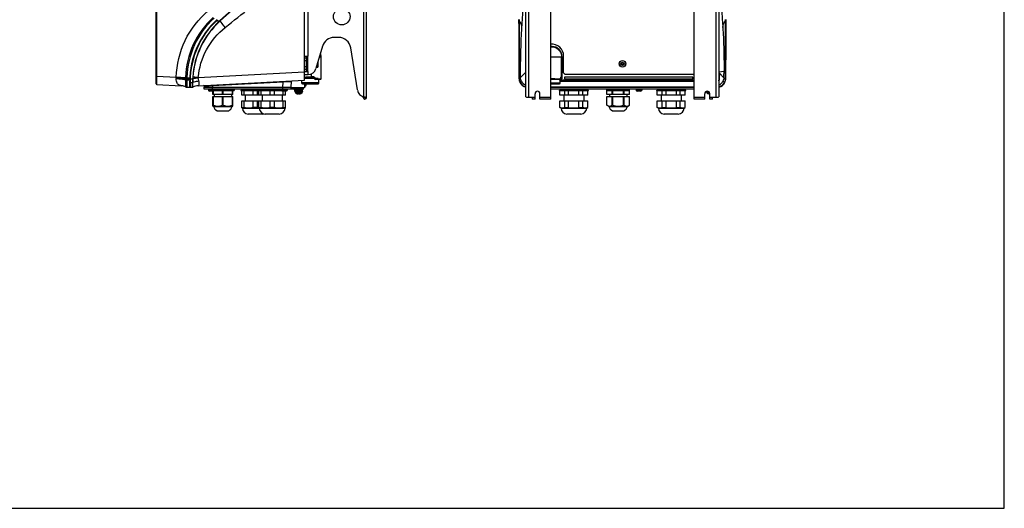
# Model space of a CAD drawing. Header units: millimetres. Extents: x 0 to 2378, y 0 to 1682.
# Tile 28 of 33: x 1189 to 2378, y 0 to 590. Entities that reach past the tile are written whole.
import ezdxf

# ---------------------------------------------------------------- set-up
doc = ezdxf.new("R2010")
doc.units = ezdxf.units.MM
doc.header["$LTSCALE"] = 130.79
doc.layers.get('0').update_dxf_attribs({"linetype": 'CONTINUOUS'})
doc.layers.add('00_COMPONENTS', color=7, linetype='CONTINUOUS')

msp = doc.modelspace()

# ---------------------------------------------------------------- linework, layer by layer
at = {"color": 7, "linetype": 'CONTINUOUS'}
for p, q in [((2378, 0), (2378, 1682)), ((0, 0), (2378, 0))]:
    msp.add_line(p, q, dxfattribs=at)
at = {"layer": '00_COMPONENTS', "color": 9, "linetype": 'CONTINUOUS'}
for p, q in [((1604.4, 496.8), (1604.4, 1169.5)), ((1803.8, 496.5), (1803.8, 1169.5)), ((2029.8, 1169.5), (2029.8, 496.5)), ((1354.6, 521.6), (1354.6, 1138.4)), ((1536.9, 674.8), (1536.9, 545.8)), ((1426.5, 588.5), (1430.6, 588.5)), ((1430.6, 588.5), (1430.8, 588.7)), ((1430.6, 588.5), (1430.9, 588.2)), ((1430.8, 588.7), (1431.1, 588.3)), ((1430.9, 588.2), (1431.1, 588.3)), ((1792, 588.5), (1792.3, 588.5)), ((1792.3, 588.7), (1792.3, 590.1)), ((1792.3, 588.5), (1792.3, 588.7)), ((1792.3, 580), (1792.3, 588.5)), ((1792.4, 589.8), (1792.4, 590.1)), ((1792.4, 588.3), (1792.4, 589.8)), ((1792.4, 588.2), (1792.4, 588.3)), ((1792.4, 580), (1792.4, 588.2)), ((2041.1, 590.1), (2041.1, 589.8)), ((2041.1, 589.8), (2041.1, 588.3)), ((2041.1, 588.3), (2041.1, 588.2)), ((2041.1, 588.2), (2041.2, 580.6)), ((2041.3, 590.1), (2041.3, 588.7)), ((2041.3, 588.7), (2041.3, 580)), ((2041.5, 588.5), (2041.3, 588.5)), ((1792.4, 579.8), (1792.4, 580)), ((1830.8, 557.5), (1831.2, 557.1)), ((1831.3, 557.1), (1831.8, 557.5)), ((1534.9, 545.5), (1537, 545.3)), ((1550.9, 545.1), (1552.9, 545.1)), ((1830.3, 545.1), (1843.3, 545.1)), ((1843.3, 545.1), (1843.8, 545.6)), ((1843.3, 520.7), (1843.3, 545.1)), ((1912.8, 536.5), (1920.8, 536.5)), ((1404.7, 520), (1532.9, 526.8)), ((1536.9, 527.3), (1536.9, 523.5)), ((1541.5, 520.7), (1541.5, 524.7)), ((1793.8, 520), (1800.3, 526.5)), ((2034, 524.7), (2034.1, 525.1)), ((2034, 524.7), (2034.1, 525.1)), ((2034, 524.2), (2034, 524.7)), ((2034.1, 525.1), (2039.3, 519.6)), ((2041.2, 528.5), (2041.2, 525.3)), ((2041.2, 525.3), (2041.2, 524.6)), ((2041.2, 524.6), (2041.2, 519.6)), ((2041.3, 524.6), (2041.3, 519.6)), ((1353.7, 521.6), (1354.6, 521.6)), ((1354.6, 521.6), (1378.1, 520.4)), ((1378.1, 519.7), (1378.1, 520.4)), ((1390.9, 520), (1389.4, 520.1)), ((1389.4, 520.1), (1389.4, 519.7)), ((1390.8, 519.7), (1389.4, 519.7)), ((1389.4, 519.7), (1389.4, 518.6)), ((1390.9, 518.6), (1389.4, 518.6)), ((1389.4, 518.6), (1389.4, 518.5)), ((1390.9, 518.5), (1389.4, 518.5)), ((1389.4, 518.5), (1389.4, 517.4)), ((1389.4, 517.4), (1389.4, 517.4)), ((1390.9, 519.7), (1390.8, 519.7)), ((1390.9, 520), (1390.9, 519.7)), ((1390.9, 519.7), (1390.9, 518.6)), ((1390.9, 518.6), (1390.9, 518.5)), ((1390.9, 518.5), (1394.4, 518.5)), ((1390.9, 518.5), (1390.9, 517.3)), ((1390.9, 517.3), (1394.4, 517.3)), ((1394.9, 515.5), (1394.4, 515.5)), ((1395, 519), (1394.5, 519)), ((1394.9, 518.5), (1397.8, 518.5)), ((1394.9, 514.1), (1397.7, 514.2)), ((1397.9, 520.5), (1398.3, 520.5)), ((1404.7, 519.4), (1404.7, 520)), ((1507.2, 514.5), (1421.8, 510)), ((1506.9, 508.5), (1507.2, 514.5)), ((1550.4, 513.5), (1529.4, 513.5)), ((1534.9, 512), (1532.9, 512)), ((1541.5, 520.7), (1534.9, 520.4)), ((1538.2, 512.3), (1538.2, 512.5)), ((1540.1, 512.5), (1540.1, 512.3)), ((1542.1, 520.7), (1541.5, 520.7)), ((1543.3, 520.8), (1542.1, 520.7)), ((1543.4, 520.8), (1543.3, 520.8)), ((1545.1, 519.4), (1543.8, 519.3)), ((1550.5, 518.2), (1546.7, 518)), ((1551.8, 518.2), (1550.5, 518.2)), ((1550.5, 518.2), (1550.5, 518.2)), ((1552.9, 518.3), (1551.8, 518.2)), ((1792.1, 518.5), (1792.3, 518.5)), ((1792.3, 519.6), (1792.3, 520.5)), ((1792.3, 518.5), (1792.3, 519.6)), ((1792.6, 515.7), (1792.4, 515.7)), ((1793.1, 514.1), (1793.3, 514.2)), ((1793.8, 519.4), (1793.8, 520)), ((1830.3, 513.5), (1841.8, 513.5)), ((1841.4, 517.5), (1841.4, 517.5)), ((2003.3, 516), (1841.8, 516)), ((2003.3, 515.1), (1841.8, 515.1)), ((1843.3, 518.9), (1842.2, 518.9)), ((1842.4, 519.6), (1842.3, 519.7)), ((1842.4, 519.6), (1842.4, 519.6)), ((1843.2, 519.9), (1842.5, 519.9)), ((1843.2, 519.9), (1842.8, 520.2)), ((1843.3, 520.7), (1843.1, 520.8)), ((1843.7, 520.4), (1843.3, 520.7)), ((1843.3, 518.3), (1843.3, 518.9)), ((2033.4, 516.2), (2033.4, 516.2)), ((2039.3, 519.6), (2039.3, 519.5)), ((2040.4, 514.1), (2040.3, 514.2)), ((2041.2, 519.6), (2041.2, 519)), ((2041.2, 519), (2041.2, 518.6)), ((2041.3, 519.6), (2041.3, 519)), ((2041.3, 519), (2041.3, 518.5)), ((2041.3, 518.5), (2041.4, 518.5)), ((1389.4, 508.8), (1389.5, 508.8)), ((1390.5, 508.5), (1390.3, 508.5)), ((1404.5, 510), (1404.6, 510.1)), ((1421.8, 510), (1421.9, 508.5)), ((1421.9, 506), (1421.9, 508.5)), ((1506.9, 506), (1506.9, 508.5)), ((1521.5, 502.3), (1530.3, 502.3)), ((1522.7, 500.9), (1529.1, 500.9)), ((1529.9, 506), (1529.9, 507.5)), ((2018.4, 502.3), (2021.6, 502.3)), ((2019.6, 500.9), (2022.1, 500.9)), ((1603.9, 496), (1607.9, 496)), ((1605.9, 496.5), (1605.9, 496)), ((1811.3, 496), (1807.8, 496)), ((1830.3, 496), (1817.3, 496)), ((2016.3, 496), (2003.3, 496)), ((2025.8, 496), (2022.3, 496))]:
    msp.add_line(p, q, dxfattribs=at)
at = {"layer": '00_COMPONENTS', "color": 3, "linetype": 'CONTINUOUS'}
for p, q in [((1607.9, 496), (1607.9, 1170)), ((1800.3, 496.8), (1800.3, 1169.5)), ((1830.3, 494), (1830.3, 1172)), ((2003.3, 494), (2003.3, 1172)), ((2033.3, 1169.5), (2033.3, 496.8)), ((1573.9, 568.5), (1568.9, 568.5)), ((1554.5, 557.7), (1546.8, 530.8)), ((1596.8, 505), (1588.7, 555.9)), ((1532.9, 545.8), (1537.1, 545.8)), ((1534.9, 540.5), (1537.1, 540.5)), ((1537.1, 527.3), (1537.1, 545.8)), ((1548.9, 538.2), (1548.9, 532.5)), ((1532.9, 527.3), (1537.1, 527.3)), ((1532.9, 523.5), (1537.2, 523.5)), ((1534.9, 532.5), (1537.1, 532.5)), ((1547.3, 532.5), (1548.9, 532.5)), ((1811.3, 494), (1811.3, 500.5)), ((1817.3, 494), (1817.3, 500.5)), ((2016.3, 494), (2016.3, 500.5)), ((2022.3, 494), (2022.3, 500.5)), ((1603.9, 496), (1603.9, 496.8)), ((1604.4, 496.8), (1606.7, 496.5)), ((1607.9, 496.5), (1606.7, 496.5)), ((1800.3, 496.8), (1801.1, 496.5)), ((1801.1, 496.5), (1807.8, 496.5)), ((1807.8, 496.5), (1807.8, 494)), ((1811.3, 494), (1807.8, 494)), ((1830.3, 494), (1817.3, 494)), ((2016.3, 494), (2003.3, 494)), ((2025.8, 494), (2022.3, 494)), ((2025.8, 496.5), (2032.5, 496.5)), ((2025.8, 494), (2025.8, 496.5)), ((2032.5, 496.5), (2033.3, 496.8))]:
    msp.add_line(p, q, dxfattribs=at)
at = {"layer": '00_COMPONENTS', "color": 7, "linetype": 'CONTINUOUS'}
for p, q in [((1353.7, 512.6), (1353.7, 1147.4)), ((1532.9, 516.8), (1532.9, 1143.3)), ((1791.9, 588.6), (1791.9, 589.9)), ((1792, 588.5), (1792, 588.2)), ((2041.5, 588.2), (2041.5, 588.5)), ((2041.6, 589.9), (2041.6, 588.6)), ((1792.1, 580.3), (1792.1, 520.5)), ((1792.3, 520.5), (1792.3, 580)), ((2041.3, 580), (2041.3, 528.5)), ((2041.4, 528.6), (2041.5, 580.3)), ((1831.8, 557.5), (1830.8, 557.5)), ((1534.9, 543.3), (1532.9, 543.3)), ((1534.9, 540.3), (1532.9, 540.3)), ((1534.9, 545.8), (1534.9, 527.3)), ((1552.9, 518.3), (1552.9, 545.1)), ((1843.8, 545.6), (1843.8, 519.2)), ((1845.8, 525.5), (1845.8, 546)), ((1534.9, 532.8), (1532.9, 532.8)), ((1534.9, 529.8), (1532.9, 529.8)), ((1845.8, 525.5), (1847.8, 523.5)), ((2003.3, 523.5), (1847.8, 523.5)), ((2033.4, 526.8), (2039.7, 527.9)), ((2034, 524.7), (2034, 524.7)), ((2034, 524.2), (2034, 524.7)), ((2041.3, 528.5), (2041.3, 524.6)), ((2041.4, 524.7), (2041.4, 528.6)), ((2041.4, 519.6), (2041.4, 524.7)), ((2041.5, 528.6), (2041.5, 524.7)), ((2041.5, 524.7), (2041.5, 519.6)), ((1354.6, 511.6), (1384, 510.1)), ((1394.4, 508.3), (1394.4, 515.7)), ((1394.9, 515.5), (1394.9, 508.4)), ((1404.5, 510), (1532.9, 516.8)), ((1516.9, 508.5), (1517.2, 515.1)), ((1529.4, 516.6), (1529.4, 513.5)), ((1530.4, 512.5), (1549.4, 512.5)), ((1533.3, 518.9), (1532.9, 518.3)), ((1532.9, 512.5), (1532.9, 507.5)), ((1545, 518.7), (1533.2, 518.7)), ((1533.8, 519.4), (1549.4, 519.4)), ((1543.3, 520.3), (1534.9, 519.9)), ((1534.9, 512.5), (1534.9, 512)), ((1535.4, 512.5), (1535.4, 512.3)), ((1535.4, 512.3), (1537, 512.3)), ((1536.8, 512.3), (1536.8, 512.5)), ((1537, 512.5), (1537, 512.3)), ((1537, 512.5), (1537, 512.3)), ((1537, 512.3), (1539.1, 512.3)), ((1537.7, 512.3), (1537.7, 512.5)), ((1538.8, 512.5), (1538.8, 512.3)), ((1539.1, 512.3), (1539.1, 512.5)), ((1539.9, 512.5), (1539.9, 512.3)), ((1539.9, 512.3), (1541.6, 512.3)), ((1540.8, 512.3), (1540.8, 512.5)), ((1541.1, 512.5), (1541.1, 512.3)), ((1541.6, 512.5), (1541.6, 512.3)), ((1541.6, 512.3), (1541.6, 512.5)), ((1544.9, 518.9), (1541.8, 518.7)), ((1541.8, 512.3), (1541.8, 512.5)), ((1543.3, 512.3), (1541.8, 512.3)), ((1543.3, 512.5), (1543.3, 512.3)), ((1544.1, 518.9), (1543.8, 519.3)), ((1552.4, 517.8), (1545.7, 517.4)), ((1550.4, 513.5), (1550.4, 517.7)), ((1792, 519.6), (1792, 520.5)), ((1792, 519.2), (1792, 519.6)), ((1792, 518.5), (1792, 519.2)), ((1792.1, 520.5), (1792.1, 519.6)), ((1792.1, 519.6), (1792.1, 518.5)), ((1830.3, 512.5), (1840.8, 512.5)), ((1836.1, 512.5), (1836.1, 512.3)), ((1839.2, 512.3), (1836.1, 512.3)), ((1839.2, 512.5), (1839.2, 512.3)), ((1839.8, 512.3), (1839.2, 512.3)), ((1839.8, 512.5), (1839.8, 512.3)), ((1839.8, 512.3), (1839.8, 512.5)), ((1840.5, 517.5), (1841.4, 517.5)), ((1841.8, 513.5), (1841.8, 517.7)), ((2003.3, 516.8), (1841.8, 516.8)), ((1841.9, 517.8), (1842, 518.2)), ((1842, 518.2), (1842.3, 519.3)), ((1842, 518.3), (1843.3, 518.3)), ((1842.3, 519.3), (1842.4, 519.6)), ((1842.4, 519.8), (1842.6, 520.3)), ((1842.4, 519.6), (1842.4, 519.8)), ((1843.8, 519.2), (1843.8, 519.1)), ((2001.9, 520.6), (1846.7, 520.6)), ((1846.7, 520.6), (1846.8, 520.5)), ((1846.7, 520.6), (1846.7, 518.4)), ((1846.7, 518.4), (1846.8, 518.5)), ((1846.7, 518.4), (2001.9, 518.4)), ((2001.8, 520.5), (1846.8, 520.5)), ((1846.8, 520.5), (1846.8, 518.5)), ((1846.8, 518.5), (2001.8, 518.5)), ((2001.8, 518.5), (2001.8, 520.5)), ((2001.9, 518.4), (2001.8, 518.5)), ((2001.9, 518.4), (2001.9, 520.6)), ((2041.4, 519), (2041.4, 519.6)), ((2041.4, 518.5), (2041.4, 519)), ((2041.5, 519.6), (2041.5, 518.5)), ((1390.3, 508.5), (1390.5, 508.5)), ((1390.3, 508.5), (1390.5, 508.5)), ((1390.4, 508.5), (1390.3, 508.5)), ((1390.3, 508.5), (1390.3, 508.5)), ((1390.3, 508.5), (1390.3, 508.5)), ((1390.3, 508.5), (1390.3, 508.5)), ((1390.5, 508.5), (1390.4, 508.5)), ((1390.4, 508.5), (1390.4, 508.5)), ((1390.5, 508.5), (1394.4, 508.3)), ((1394.9, 509.1), (1394.4, 509)), ((1394.9, 508.4), (1397.7, 508.5)), ((1397.9, 508.6), (1398.1, 508.6)), ((1398.1, 508.6), (1398.1, 508.6)), ((1398.1, 508.6), (1398.1, 508.6)), ((1411.9, 509.4), (1411.9, 508.5)), ((1411.9, 508.5), (1517.4, 508.5)), ((1411.9, 506), (1411.9, 508.5)), ((1411.9, 506.5), (1516.9, 506.5)), ((1531.9, 506), (1411.9, 506)), ((1416.9, 506), (1416.9, 504.5)), ((1423.9, 504.5), (1416.9, 504.5)), ((1422.4, 503.6), (1418.4, 503.6)), ((1422.4, 499.5), (1422.4, 503.6)), ((1446.4, 499.5), (1422.4, 499.5)), ((1422.9, 499.5), (1422.9, 503.8)), ((1423.9, 506), (1423.9, 504.5)), ((1448, 505), (1423.9, 505)), ((1423.9, 504.5), (1448, 504.5)), ((1423.9, 499.5), (1423.9, 497)), ((1433.9, 499.5), (1433.9, 504.5)), ((1434.9, 499.5), (1434.9, 504.5)), ((1444.9, 499.5), (1444.9, 497)), ((1445.9, 499.5), (1445.9, 504.5)), ((1446.4, 505), (1446.4, 506)), ((1446.4, 499.5), (1446.4, 504.5)), ((1448, 505), (1448, 504.5)), ((1455.9, 504.8), (1504.9, 504.8)), ((1455.9, 504.8), (1455.9, 504.3)), ((1455.9, 504.3), (1505.1, 504.3)), ((1457.4, 498.8), (1457.4, 504.3)), ((1460, 498.8), (1460, 504.3)), ((1470.8, 498.8), (1470.8, 504.3)), ((1476, 498.8), (1476, 504.3)), ((1476.4, 504.8), (1476.4, 504.3)), ((1477.9, 498.8), (1477.9, 504.3)), ((1480.5, 498.8), (1480.5, 504.3)), ((1491.3, 498.8), (1491.3, 504.3)), ((1496.5, 498.8), (1496.5, 504.3)), ((1504.9, 506), (1504.9, 504.5)), ((1511.9, 504.5), (1504.9, 504.5)), ((1510.4, 503.6), (1506.4, 503.6)), ((1507.3, 498.8), (1507.3, 503.6)), ((1509.9, 498.8), (1509.9, 503.6)), ((1511.9, 506), (1511.9, 504.5)), ((1516.9, 506), (1516.9, 508.5)), ((1517.4, 508), (1516.9, 508)), ((1517.4, 508.5), (1517.4, 507.5)), ((1532.9, 507.5), (1517.4, 507.5)), ((1520.9, 505), (1520.9, 506)), ((1520.9, 505), (1530.9, 505)), ((1521.3, 503.7), (1521.3, 505)), ((1521.3, 503.7), (1530.5, 503.7)), ((1521.4, 503.7), (1521.5, 502.3)), ((1522.7, 500.9), (1523.5, 500.7)), ((1523.5, 500.7), (1523.5, 500.7)), ((1525.6, 500.7), (1525.9, 500.7)), ((1525.6, 500.5), (1525.6, 500.7)), ((1525.9, 500.7), (1526.3, 500.7)), ((1526.3, 500.7), (1526.3, 500.5)), ((1529.1, 500.9), (1528.4, 500.7)), ((1528.4, 500.7), (1528.4, 500.7)), ((1530.4, 503.7), (1530.3, 502.3)), ((1530.5, 503.7), (1530.5, 505)), ((1530.9, 505), (1530.9, 506)), ((1531.9, 506), (1531.9, 507.5)), ((2003.3, 508.5), (1830.3, 508.5)), ((2003.3, 508), (1830.3, 508)), ((1830.3, 506.5), (2003.3, 506.5)), ((2003.3, 506), (1830.3, 506)), ((1840.7, 504.8), (1875.7, 504.8)), ((1840.7, 504.3), (1840.7, 504.8)), ((1840.7, 504.3), (1875.7, 504.3)), ((1841.2, 498.8), (1841.2, 504.3)), ((1847.4, 498.8), (1847.4, 504.3)), ((1851.9, 498.8), (1851.9, 504.3)), ((1864.4, 498.8), (1864.4, 504.3)), ((1868.9, 498.8), (1868.9, 504.3)), ((1875.2, 498.8), (1875.2, 504.3)), ((1875.7, 504.3), (1875.7, 504.8)), ((1925.4, 505), (1898.2, 505)), ((1898.2, 504.5), (1898.2, 505)), ((1898.2, 504.5), (1925.4, 504.5)), ((1898.2, 499.5), (1898.2, 504.5)), ((1925.3, 499.5), (1898.2, 499.5)), ((1899.8, 506), (1899.8, 505)), ((1901.3, 499.5), (1901.3, 497)), ((1904.6, 499.5), (1904.6, 504.5)), ((1905.4, 499.5), (1905.4, 504.5)), ((1918.1, 499.5), (1918.1, 504.5)), ((1919, 499.5), (1919, 504.5)), ((1922.3, 499.5), (1922.3, 497)), ((1923.8, 506), (1923.8, 505)), ((1925.3, 499.5), (1925.3, 504.5)), ((1925.4, 504.5), (1925.4, 505)), ((1933.3, 506), (1933.3, 504.5)), ((1940.3, 504.5), (1933.3, 504.5)), ((1938.8, 503.6), (1934.8, 503.6)), ((1940.3, 506), (1940.3, 504.5)), ((1958.3, 504.8), (1993.3, 504.8)), ((1958.3, 504.3), (1958.3, 504.8)), ((1958.3, 504.3), (1993.3, 504.3)), ((1958.8, 498.8), (1958.8, 504.3)), ((1965, 498.8), (1965, 504.3)), ((1969.5, 498.8), (1969.5, 504.3)), ((1982, 498.8), (1982, 504.3)), ((1986.5, 498.8), (1986.5, 504.3)), ((1992.8, 498.8), (1992.8, 504.3)), ((1993.3, 504.3), (1993.3, 504.8)), ((2018.4, 502.3), (2018.3, 503.1)), ((2020.3, 500.7), (2019.6, 500.9)), ((2020.3, 500.7), (2020.3, 500.7)), ((1422.4, 497), (1446.4, 497)), ((1422.4, 485.5), (1422.4, 497)), ((1422.9, 486.8), (1422.9, 497)), ((1433.9, 486.8), (1433.9, 497)), ((1434.9, 486.8), (1434.9, 497)), ((1445.9, 486.8), (1445.9, 497)), ((1446.4, 485.5), (1446.4, 497)), ((1509.9, 498.8), (1457.4, 498.8)), ((1457.4, 491.8), (1509.9, 491.8)), ((1457.4, 483.4), (1457.4, 491.8)), ((1460, 484), (1460, 491.8)), ((1461.4, 498.8), (1461.4, 491.8)), ((1470.8, 484), (1470.8, 491.8)), ((1476, 484), (1476, 491.8)), ((1477.9, 483.4), (1477.9, 491.8)), ((1480.5, 484), (1480.5, 491.8)), ((1481.9, 498.8), (1481.9, 491.8)), ((1491.3, 484), (1491.3, 491.8)), ((1496.5, 484), (1496.5, 491.8)), ((1505.9, 498.8), (1505.9, 491.8)), ((1507.3, 484), (1507.3, 491.8)), ((1509.9, 483.4), (1509.9, 491.8)), ((1604.4, 496.5), (1604.4, 496.8)), ((1605.9, 496.5), (1604.4, 496.5)), ((1875.2, 498.8), (1841.2, 498.8)), ((1841.2, 491.8), (1875.2, 491.8)), ((1841.2, 483.9), (1841.2, 491.8)), ((1846.2, 498.8), (1846.2, 491.8)), ((1847.4, 484), (1847.4, 491.8)), ((1851.9, 484), (1851.9, 491.8)), ((1864.4, 484), (1864.4, 491.8)), ((1868.9, 484), (1868.9, 491.8)), ((1870.2, 498.8), (1870.2, 491.8)), ((1875.2, 483.9), (1875.2, 491.8)), ((1898.2, 497), (1925.3, 497)), ((1898.2, 486.8), (1898.2, 497)), ((1904.6, 486.8), (1904.6, 497)), ((1905.4, 486.8), (1905.4, 497)), ((1918.1, 486.8), (1918.1, 497)), ((1919, 486.8), (1919, 497)), ((1925.3, 486.8), (1925.3, 497)), ((1992.8, 498.8), (1958.8, 498.8)), ((1958.8, 491.8), (1992.8, 491.8)), ((1958.8, 483.9), (1958.8, 491.8)), ((1963.8, 498.8), (1963.8, 491.8)), ((1965, 484), (1965, 491.8)), ((1969.5, 484), (1969.5, 491.8)), ((1982, 484), (1982, 491.8)), ((1986.5, 484), (1986.5, 491.8)), ((1987.8, 498.8), (1987.8, 491.8)), ((1992.8, 483.9), (1992.8, 491.8)), ((1422.9, 486.8), (1422.4, 486.8)), ((1423.2, 484.9), (1422.4, 485.5)), ((1423.2, 484.9), (1445.6, 484.9)), ((1427.4, 480), (1441.4, 480)), ((1434.4, 486.8), (1433.9, 486.8)), ((1434.9, 486.8), (1434.4, 486.8)), ((1445.6, 484.9), (1446.4, 485.5)), ((1446.4, 486.8), (1445.9, 486.8)), ((1457.9, 483.1), (1457.4, 483.4)), ((1457.9, 483.1), (1509.4, 483.1)), ((1481.9, 475.9), (1464.9, 475.9)), ((1473.4, 483.9), (1470.8, 484)), ((1476, 484), (1473.4, 483.9)), ((1478.4, 483.1), (1477.9, 483.4)), ((1502.4, 475.9), (1485.4, 475.9)), ((1493.9, 483.9), (1491.3, 484)), ((1496.5, 484), (1493.9, 483.9)), ((1509.4, 483.1), (1509.9, 483.4)), ((1842.7, 483.1), (1841.2, 483.9)), ((1842.7, 483.1), (1873.7, 483.1)), ((1866.7, 475.9), (1849.7, 475.9)), ((1873.7, 483.1), (1875.2, 483.9)), ((1900.6, 484.9), (1898.2, 486.8)), ((1900.6, 484.9), (1923, 484.9)), ((1905.4, 486.8), (1904.6, 486.8)), ((1904.8, 480), (1918.8, 480)), ((1919, 486.8), (1918.1, 486.8)), ((1923, 484.9), (1925.3, 486.8)), ((1960.3, 483.1), (1958.8, 483.9)), ((1960.3, 483.1), (1991.3, 483.1)), ((1984.3, 475.9), (1967.3, 475.9)), ((1991.3, 483.1), (1992.8, 483.9))]:
    msp.add_line(p, q, dxfattribs=at)
at = {"layer": '00_COMPONENTS', "color": 9, "linetype": 'CONTINUOUS'}
msp.add_lwpolyline([(1831.2, 557.1), (1831.2, 557.1), (1831.2, 557.1), (1831.3, 557.1), (1831.3, 557.1), (1831.3, 557.1), (1831.3, 557.1)], dxfattribs=at)
at = {"layer": '00_COMPONENTS', "color": 7, "linetype": 'CONTINUOUS'}
for points in [[(2033.8, 522.1), (2033.9, 522.7), (2034, 524.2)], [(2039.7, 527.9), (2039.7, 527.9), (2039.7, 527.9), (2039.7, 527.9)], [(2033.4, 516.2), (2033.5, 518.2), (2033.7, 520.5), (2033.8, 522.1)]]:
    msp.add_lwpolyline(points, dxfattribs=at)
at = {"layer": '00_COMPONENTS', "color": 3, "linetype": 'CONTINUOUS'}
for centre, radius in [((1577.9, 593.5), 10), ((1916.8, 536.5), 4), ((1916.8, 536.5), 2)]:
    msp.add_circle(centre, radius, dxfattribs=at)
at = {"layer": '00_COMPONENTS', "color": 9, "linetype": 'CONTINUOUS'}
for centre, radius, start, end in [((-88.4, 2503.1), 2454.4, 308.4309, 309.3377), ((-9359.7, 1317.6), 11179.5, 356.21918, 356.34442), ((1490.7, 517.3), 101.4, 132.0511, 178.4491), ((1491.6, 517.3), 100.7, 132.272, 178.4349), ((1498.1, 514.2), 100.3, 132.2456, 176.3856), ((1497.8, 514.1), 99.8, 132.1079, 176.3367), ((1831.2, 545.2), 11.9, 90.165, 94.7567), ((2373.5, 491.8), 341, 174.7173, 174.8988), ((2024.2, 525.7), 9.9, 354.7724, 356.8059), ((95.2, 629.2), 1947.1, 356.7727, 357.018), ((1391.3, 518.8), 13.3, 175.8697, 179.9803), ((1390.8, 532.5), 15.2, 268.0504, 269.1033), ((1390.8, 531.4), 14.2, 267.8539, 268.9797), ((1390.9, 533.9), 16.6, 269.0943, 270.1549), ((1390.9, 532.8), 15.5, 268.9701, 270.1078), ((1284.2, 514.9), 106.7, 358.5764, 358.968), ((1486.5, 513.8), 88.8, 176.9314, 179.7464), ((1523.5, 512.5), 125.8, 176.3556, 177.2681), ((1504.9, 514.6), 106.8, 177.8748, 180.1981), ((1482.8, 515.1), 84.7, 176.3413, 177.6664), ((1437.6, 243.8), 277.6, 96.7987, 98.1661), ((1535, 517.9), 2.5, 93.0196, 96.3562), ((1533.2, 520.3), 8.31, 1.3308, 3.0499), ((1543.5, 518.4), 1.89, 30.9325, 39.9666), ((1476.9, 479.1), 79.3, 30.0309, 30.5935), ((1477.3, 479.3), 78.8, 28.9718, 30.032), ((1478.8, 478.4), 78.6, 31.0042, 31.6664), ((1479, 478.6), 78.3, 30.8629, 31.004), ((1479.4, 478.8), 77.9, 30.2181, 30.8634), ((1802.4, 518.6), 10, 180.256, 186.5595), ((1802.4, 518.6), 10.1, 186.6469, 205.8962), ((1802.3, 518.6), 10.1, 189.3833, 205.7765), ((1802.3, 518.5), 10, 205.8237, 254.2361), ((1802.4, 518.6), 10, 205.9668, 253.8288), ((1804, 520.3), 10.2, 207.6948, 248.4427), ((1831.3, 279.3), 239, 90.0006, 90.2432), ((1831.3, 298.2), 219.6, 90.0006, 90.265), ((1834.6, 414.4), 103.9, 87.1363, 87.8949), ((1836.3, 447.1), 71.1, 86.4217, 87.1343), ((1837.8, 472), 46.2, 85.4366, 86.4417), ((1839, 486.7), 31.4, 84.8634, 85.4063), ((1806.6, 529.4), 37, 342.0043, 342.9058), ((1807.4, 529.2), 36.2, 342.9053, 343.8419), ((1808.3, 528.9), 35.2, 343.8417, 344.8134), ((1843.2, 520.4), 0.501, 270.1715, 359.8285), ((2029, 520.3), 10.3, 294.614, 332.8642), ((2031.2, 518.6), 10, 293.7021, 334.0668), ((2031.3, 518.5), 10, 293.2668, 334.1731), ((1390.6, 510.5), 1.99, 235.9365, 246.2577), ((1390.5, 510.5), 2, 237.8466, 247.5451), ((1390.5, 510.5), 2.01, 247.6232, 266.9334), ((1390.6, 510.5), 1.99, 246.3183, 263.3164), ((1354.3, 512.5), 36.6, 356.718, 356.9707), ((1405.6, 490.3), 19.7, 92.8196, 112.3157), ((1802.3, 518.6), 9.97, 253.8313, 257.7377), ((2031.2, 518.6), 10, 282.1247, 293.6874)]:
    msp.add_arc(centre, radius, start, end, dxfattribs=at)
at = {"layer": '00_COMPONENTS', "color": 7, "linetype": 'CONTINUOUS'}
for centre, radius, start, end in [((1494.4, 515.7), 100, 132, 180), ((1494.9, 515.5), 100, 132, 180), ((1831.3, 546), 14.5, 0, 94.1225), ((1540.9, 545.1), 12, 0, 20.0076), ((1354.7, 512.6), 1, 180.0273, 267.0014), ((1354.7, 512.6), 1, 180, 267), ((1518.2, 515), 1, 92.9828, 176.9982), ((1530.4, 513.5), 1, 180, 270), ((1531.4, 512), 3.5, 297.218, 360), ((1535, 517.9), 2, 93, 150), ((1542.2, 518.4), 1.91, 30.4608, 34.329), ((1500.3, 493.4), 51.3, 29.5357, 29.7411), ((1475, 479.1), 80.5, 28.479, 29.5355), ((1549.4, 513.5), 1, 270, 360), ((1552.4, 518.3), 0.5, 272.9992, 360), ((1802.3, 518.5), 10.2, 180.0484, 184.8685), ((1802.3, 518.5), 10.2, 180.0324, 185.8026), ((1802.3, 518.5), 10.2, 184.8697, 187.28), ((1802.3, 518.6), 10.3, 187.2806, 193.0104), ((1802.3, 518.5), 10.1, 185.8242, 191.5948), ((1802.3, 518.5), 10, 179.9661, 189.3271), ((1802.3, 518.6), 10.2, 191.587, 195.9122), ((1802.3, 518.6), 10.3, 193.0109, 195.8767), ((1802.3, 518.5), 10.2, 195.877, 258.6112), ((1802.3, 518.5), 10.1, 195.9146, 197.3396), ((1802.3, 518.5), 10.2, 197.3401, 199.3224), ((1802.3, 518.5), 10.1, 199.3225, 200.1761), ((1802.3, 518.5), 10.2, 200.1777, 203.0124), ((1802.4, 518.6), 10.3, 203.0145, 205.8425), ((1802.3, 518.5), 10.2, 205.8397, 258.5679), ((1840.8, 513.5), 1, 270, 360), ((2031.3, 518.5), 10.2, 281.3895, 344.123), ((2031.3, 518.5), 10.2, 281.4324, 334.1603), ((2031.2, 518.6), 10.2, 334.1529, 340.6674), ((2031.3, 518.5), 10.2, 340.6803, 342.6599), ((2031.3, 518.5), 10.1, 342.6604, 344.0854), ((2031.2, 518.6), 10.3, 344.1252, 350.1543), ((2031.2, 518.6), 10.2, 344.0878, 348.4124), ((2031.3, 518.5), 10.2, 348.4066, 353.1843), ((2031.3, 518.5), 10.2, 353.176, 359.9475), ((2031.3, 518.5), 10.2, 353.2061, 359.9692), ((2031.2, 518.6), 10.3, 350.1565, 353.1715), ((1383.2, 495.1), 15, 64.7994, 87), ((1390.4, 510.5), 2, 244.7962, 267.0004), ((1397.7, 509.5), 1, 272.9968, 292.0936), ((1405.6, 490.1), 20, 93.0001, 112.0963), ((1410.9, 509.4), 1, 3, 93), ((1410.9, 509.4), 1, 3, 63.0129), ((1420.2, 508.4), 5.11, 229.0831, 249.1817), ((1420.6, 508.4), 5.11, 290.8183, 310.9169), ((1459.1, 505.2), 0.8, 90, 210.652), ((1479.6, 505.2), 0.8, 90, 210.652), ((1508.2, 508.4), 5.11, 229.0831, 249.1817), ((1508.6, 508.4), 5.11, 290.8183, 310.9169), ((1523.1, 502.4), 1.6, 185, 254.506), ((1525.9, 512.4), 12, 258.2142, 265.9364), ((1525.9, 512.4), 12, 274.0636, 281.7858), ((1528.7, 502.4), 1.6, 285.494, 355), ((1802.3, 518.5), 9.97, 254.2382, 258.4266), ((1843.8, 505.2), 0.8, 90, 210.8021), ((1872.5, 505.2), 0.8, 329.1979, 90), ((1936.6, 508.4), 5.11, 229.0831, 249.1817), ((1936.9, 508.4), 5.11, 290.8183, 310.9169), ((1961.4, 505.2), 0.8, 90, 210.8021), ((1990.1, 505.2), 0.8, 329.1979, 90), ((2020, 502.4), 1.6, 185, 254.506), ((2022.8, 512.4), 12, 258.2142, 265.9364), ((2031.3, 518.6), 10, 281.5319, 293.2503), ((1430.6, 487), 7.69, 195.8992, 245.4705), ((1438.2, 487), 7.69, 294.5295, 344.1008), ((1458.7, 491.3), 7.34, 259.8127, 280.1873), ((1465.4, 483.4), 7.53, 182.0242, 265.9673), ((1465.4, 505.8), 22.4, 256.0424, 283.9576), ((1481.4, 506), 22.7, 256.0892, 260.9916), ((1479.2, 491.3), 7.34, 259.8127, 280.1873), ((1485.9, 483.4), 7.53, 182.0242, 265.9673), ((1485.9, 505.8), 22.4, 256.0424, 283.9576), ((1481.4, 483.4), 7.53, 274.0327, 287.8662), ((1501.9, 505.8), 22.4, 256.0424, 283.9576), ((1501.9, 483.4), 7.53, 274.0327, 357.9758), ((1508.6, 491.3), 7.34, 259.8127, 280.1873), ((1850.2, 483.4), 7.53, 182.0242, 265.9673), ((1849.7, 505.9), 22, 264.1274, 275.8726), ((1858.2, 513.1), 29.8, 257.8975, 282.1025), ((1866.7, 505.9), 22, 264.1274, 275.8726), ((1866.2, 483.4), 7.53, 274.0327, 357.9758), ((1908, 487), 7.69, 195.8992, 245.4705), ((1911.8, 501.7), 16.3, 247.0018, 292.9982), ((1915.6, 487), 7.69, 294.5295, 344.1008), ((1967.8, 483.4), 7.53, 182.0242, 265.9673), ((1967.3, 505.9), 22, 264.1274, 275.8726), ((1975.8, 513.1), 29.8, 257.8975, 282.1025), ((1984.3, 505.9), 22, 264.1274, 275.8726), ((1983.8, 483.4), 7.53, 274.0327, 357.9758)]:
    msp.add_arc(centre, radius, start, end, dxfattribs=at)
at = {"layer": '00_COMPONENTS', "color": 3, "linetype": 'CONTINUOUS'}
for centre, radius, start, end in [((1568.9, 553.5), 15, 90, 163.9986), ((1573.9, 553.5), 15, 8.9986, 90), ((1537.2, 533.5), 10, 270, 343.9986), ((1606.7, 506.5), 10, 188.9986, 256.9709), ((1814.3, 500.5), 3, 0, 180), ((2019.3, 500.5), 3, 0, 180), ((1605.9, 496), 2, 180, 360)]:
    msp.add_arc(centre, radius, start, end, dxfattribs=at)
at = {"layer": '00_COMPONENTS', "color": 7, "linetype": 'CONTINUOUS'}
for centre, major_axis, ratio, start_param, end_param in [((1799.9, 515.5), (-5.8, 100), 0.05223, 7.013175, 7.032921), ((2033.7, 515.5), (5.8, 100), 0.05223, 5.533449, 5.553195), ((1830.8, 545.5), (8.51, -8.51), 0.997265, 2.357564, 2.398223), ((1831.8, 545.5), (8.51, 8.51), 0.997265, -0.784029, 0.784029), ((1831.3, 517.1), (11, 0), 0.052408, 6.863667, 7.945676)]:
    msp.add_ellipse(centre, major_axis=major_axis, ratio=ratio, start_param=start_param, end_param=end_param, dxfattribs=at)
at = {"layer": '00_COMPONENTS', "color": 9, "linetype": 'CONTINUOUS'}
for points in [[(1430.8, 588.7), (1440.3, 597.3), (1449.8, 605.9), (1459.3, 614.5)], [(1431.1, 588.3), (1440.6, 596.9), (1450.2, 605.5), (1459.7, 614)], [(2033.9, 523.2), (2033.9, 523.5), (2034, 523.9), (2034, 524.2)], [(1390.9, 519.7), (1392.1, 519.4), (1393.3, 519.6), (1394.5, 519.6)], [(1397.7, 514.2), (1397.8, 514.2), (1397.9, 514.2), (1398.1, 514.2)], [(1397.8, 518.5), (1397.9, 518.5), (1398, 518.6), (1398.1, 518.6)], [(1533.7, 520), (1533.4, 519.8), (1533.1, 519.5), (1532.9, 519.2)], [(1534.7, 520.4), (1534.4, 520.3), (1534, 520.2), (1533.7, 520)], [(1545, 519.7), (1544.6, 520.1), (1543.9, 520.3), (1543.3, 520.3)], [(1545.5, 519.6), (1545.6, 519.6), (1545.6, 519.6), (1545.7, 519.7)], [(1792.3, 519.6), (1792.3, 519.9), (1792.3, 520.2), (1792.3, 520.5)], [(1792.3, 518.6), (1792.3, 518.9), (1792.3, 519.2), (1792.3, 519.6)], [(1794.9, 515.5), (1794.3, 516.7), (1793.9, 518.1), (1793.8, 519.4)], [(1841.6, 517.6), (1841.5, 517.5), (1841.5, 517.5), (1841.4, 517.5)], [(1841.8, 518), (1841.8, 517.8), (1841.7, 517.6), (1841.6, 517.6)], [(1842.6, 520.3), (1842.7, 520.3), (1842.9, 520.4), (1843, 520.6)], [(1842.8, 520.2), (1842.8, 520.3), (1842.7, 520.3), (1842.7, 520.3)], [(1842.8, 520.2), (1843, 520.2), (1843.2, 520.3), (1843.3, 520.5)], [(1843, 520.6), (1843, 520.6), (1843.1, 520.7), (1843.1, 520.8)], [(1843.3, 520.5), (1843.3, 520.5), (1843.3, 520.6), (1843.3, 520.7)], [(2039.3, 519.5), (2039.2, 518.1), (2038.8, 516.8), (2038.2, 515.6)], [(2041.2, 518.6), (2041.2, 517.1), (2040.8, 515.6), (2040.2, 514.2)], [(2041.3, 518.5), (2041.3, 517), (2040.9, 515.5), (2040.3, 514.2)]]:
    msp.add_open_spline(points, degree=3, dxfattribs=at)
for points, knots in [([(1378.1, 520.4), (1378.5, 535.6), (1385.8, 566.1), (1405.1, 590.8), (1416.7, 600.6)], [0, 0, 0, 0, 0.500177, 1, 1, 1, 1]), ([(2036.5, 604.8), (2036.6, 602.7), (2037.1, 594.6), (2037.7, 586.5), (2038.1, 580.4)], [0, 0, 0, 0, 0.251726, 1, 1, 1, 1]), ([(1437.3, 580.4), (1436.7, 581.1), (1434.6, 583.7), (1432.6, 586.4), (1431.1, 588.3)], [0, 0, 0, 0, 0.263115, 1, 1, 1, 1]), ([(1792.3, 588.7), (1792.3, 588.6), (1792.3, 588.4), (1792.4, 588.4), (1792.4, 588.4)], [0, 0, 0, 0, 0.707757, 1, 1, 1, 1]), ([(1792.3, 588.5), (1792.3, 588.4), (1792.3, 588.3), (1792.4, 588.2), (1792.4, 588.2)], [0, 0, 0, 0, 0.707521, 1, 1, 1, 1]), ([(1795.5, 580.4), (1795.4, 581.8), (1794.8, 584.7), (1793.3, 587.2), (1792.4, 588.3)], [0, 0, 0, 0, 0.487669, 1, 1, 1, 1]), ([(2038.1, 580.4), (2038.1, 581.8), (2038.7, 584.7), (2040.2, 587.2), (2041.1, 588.3)], [0, 0, 0, 0, 0.487668, 1, 1, 1, 1]), ([(2041.3, 588.7), (2041.3, 588.6), (2041.3, 588.4), (2041.2, 588.4), (2041.1, 588.4)], [0, 0, 0, 0, 0.707753, 1, 1, 1, 1]), ([(2041.3, 588.5), (2041.3, 588.4), (2041.3, 588.3), (2041.2, 588.2), (2041.1, 588.2)], [0, 0, 0, 0, 0.707521, 1, 1, 1, 1]), ([(1404.7, 520), (1405.6, 531.7), (1412.5, 554.8), (1428.1, 573.1), (1437.3, 580.4)], [0, 0, 0, 0, 0.499913, 1, 1, 1, 1]), ([(1792.3, 520.5), (1792.3, 525.9), (1792.4, 545.6), (1792.4, 565.4), (1792.4, 579.8)], [0, 0, 0, 0, 0.272009, 1, 1, 1, 1]), ([(1793.8, 520), (1793.8, 531.2), (1794.1, 551.4), (1794.9, 571.5), (1795.5, 580.4)], [0, 0, 0, 0, 0.556159, 1, 1, 1, 1]), ([(2038.1, 580.4), (2038.6, 572.6), (2039.3, 555.1), (2039.6, 537.6), (2039.7, 527.9)], [0, 0, 0, 0, 0.444864, 1, 1, 1, 1]), ([(2041.2, 580.6), (2041.2, 576.7), (2041.2, 559.4), (2041.2, 542), (2041.2, 528.5)], [0, 0, 0, 0, 0.221604, 1, 1, 1, 1]), ([(1831.3, 557.1), (1832.9, 557.1), (1836.1, 556.5), (1840, 553.8), (1842.7, 549.8), (1843.3, 546.7), (1843.3, 545.1)], [0, 0, 0, 0, 0.249939, 0.5, 0.750061, 1, 1, 1, 1]), ([(2041.3, 528.5), (2041.3, 528.5), (2041.3, 528.5), (2041.2, 528.5), (2041.2, 528.5)], [0, 0, 0, 0, 0.280014, 1, 1, 1, 1]), ([(1354.6, 511.6), (1354.6, 511.6), (1354.7, 511.8), (1354.6, 511.9), (1354.6, 512.1), (1354.6, 512.4), (1354.6, 512.9), (1354.6, 513.6), (1354.6, 514.7), (1354.6, 516.2), (1354.6, 518.5), (1354.6, 520.4), (1354.6, 521.6)], [0, 0, 0, 0, 0.004866, 0.019267, 0.043097, 0.076151, 0.118082, 0.16852, 0.292865, 0.444423, 0.617285, 1, 1, 1, 1]), ([(1378.1, 520.4), (1379.2, 520.4), (1383, 520.3), (1386.7, 520.2), (1389.4, 520.1)], [0, 0, 0, 0, 0.288945, 1, 1, 1, 1]), ([(1378.1, 519.7), (1379.2, 519.7), (1383, 519.4), (1386.7, 519), (1389.4, 518.6)], [0, 0, 0, 0, 0.288946, 1, 1, 1, 1]), ([(1378.1, 518.8), (1380.2, 518.7), (1384, 518.4), (1387.8, 517.9), (1389.4, 517.4)], [0, 0, 0, 0, 0.559962, 1, 1, 1, 1]), ([(1382.5, 510.5), (1381.8, 510.8), (1380.4, 511.5), (1378.9, 513.4), (1378.2, 515.9), (1378.1, 517.8), (1378.1, 518.8)], [0, 0, 0, 0, 0.222314, 0.446492, 0.705255, 1, 1, 1, 1]), ([(1390.3, 517.4), (1390.2, 517.4), (1389.9, 517.4), (1389.6, 517.4), (1389.4, 517.4)], [0, 0, 0, 0, 0.289657, 1, 1, 1, 1]), ([(1390.3, 517.3), (1390.2, 517.3), (1389.9, 517.3), (1389.6, 517.3), (1389.4, 517.4)], [0, 0, 0, 0, 0.289572, 1, 1, 1, 1]), ([(1389.4, 517.4), (1389.4, 516.3), (1389.4, 514.4), (1389.4, 512.1), (1389.4, 510.6), (1389.4, 509.8), (1389.4, 509.2), (1389.4, 508.9), (1389.4, 508.8)], [0, 0, 0, 0, 0.373513, 0.685626, 0.807412, 0.901786, 0.966398, 1, 1, 1, 1]), ([(1390.9, 512.3), (1390.9, 512.1), (1390.8, 511.6), (1390.8, 511), (1390.8, 510.6)], [0, 0, 0, 0, 0.272819, 1, 1, 1, 1]), ([(1390.9, 517.3), (1390.9, 516.9), (1390.9, 515.5), (1390.9, 514.1), (1390.9, 513)], [0, 0, 0, 0, 0.264049, 1, 1, 1, 1]), ([(1397.7, 508.5), (1397.7, 508.6), (1397.7, 508.7), (1397.7, 509), (1397.7, 509.5), (1397.7, 510.5), (1397.7, 512.1), (1397.7, 513.4), (1397.7, 514.2)], [0, 0, 0, 0, 0.023111, 0.078744, 0.165952, 0.283134, 0.598014, 1, 1, 1, 1]), ([(1398.1, 508.6), (1398.1, 508.6), (1398, 508.8), (1398.1, 509.1), (1398.1, 509.5), (1398.1, 510.2), (1398.1, 511), (1398.1, 512.4), (1398.1, 513.5), (1398.1, 514.2)], [0, 0, 0, 0, 0.018473, 0.07086, 0.156252, 0.273006, 0.418808, 0.590869, 1, 1, 1, 1]), ([(1405.5, 515.5), (1404.8, 515.5), (1402.3, 515.2), (1399.9, 514.7), (1398.1, 514.2)], [0, 0, 0, 0, 0.255958, 1, 1, 1, 1]), ([(1404.7, 520), (1404.2, 520.1), (1402, 520.2), (1399.9, 520.4), (1398.3, 520.5)], [0, 0, 0, 0, 0.256128, 1, 1, 1, 1]), ([(1404.6, 510.1), (1405.2, 510.2), (1405.7, 511.7), (1405.7, 513.5), (1405.6, 514.8), (1405.5, 515.5)], [0, 0, 0, 0, 0.329583, 0.625389, 1, 1, 1, 1]), ([(1405.5, 515.5), (1405.4, 515.8), (1405.2, 517.1), (1405, 518.4), (1404.7, 519.4)], [0, 0, 0, 0, 0.237894, 1, 1, 1, 1]), ([(1507.2, 515.4), (1507.2, 515.4), (1507.2, 515.3), (1507.2, 515.1), (1507.2, 514.8), (1507.2, 514.6), (1507.2, 514.5)], [0, 0, 0, 0, 0.075292, 0.289714, 0.613935, 1, 1, 1, 1]), ([(1517.2, 515.1), (1517.2, 515.1), (1517.1, 515), (1517, 515.1), (1516.8, 515), (1516.5, 515), (1516, 515), (1515.3, 515), (1514.2, 514.9), (1512.7, 514.8), (1510.4, 514.7), (1508.5, 514.6), (1507.2, 514.5)], [0, 0, 0, 0, 0.004802, 0.019183, 0.043041, 0.076166, 0.118205, 0.168782, 0.293432, 0.445208, 0.618079, 1, 1, 1, 1]), ([(1533.3, 518.9), (1533.3, 518.9), (1533.2, 518.9), (1533.1, 519), (1533, 519), (1532.9, 519.1)], [0, 0, 0, 0, 0.073785, 0.283588, 1, 1, 1, 1]), ([(1534.9, 519.9), (1534.9, 519.9), (1534.9, 520), (1534.9, 520.1), (1534.9, 520.3), (1534.9, 520.4)], [0, 0, 0, 0, 0.078551, 0.294876, 1, 1, 1, 1]), ([(1541.5, 520.2), (1541.5, 520.2), (1541.5, 520.4), (1541.5, 520.4), (1541.5, 520.5)], [0, 0, 0, 0, 0.271303, 1, 1, 1, 1]), ([(1543.3, 520.3), (1543.4, 520.3), (1543.4, 520.6), (1543.4, 520.7), (1543.4, 520.8)], [0, 0, 0, 0, 0.316847, 1, 1, 1, 1]), ([(1545.7, 519.7), (1545.5, 520.1), (1544.8, 520.7), (1543.9, 520.8), (1543.4, 520.8)], [0, 0, 0, 0, 0.498437, 1, 1, 1, 1]), ([(1545.1, 519.4), (1545.2, 519.4), (1545.3, 519.4), (1545.4, 519.5), (1545.5, 519.6)], [0, 0, 0, 0, 0.185383, 1, 1, 1, 1]), ([(1792.3, 520.5), (1792.3, 520.5), (1792.3, 520.5), (1792.3, 520.5), (1792.4, 520.5)], [0, 0, 0, 0, 0.220969, 1, 1, 1, 1]), ([(1793.8, 520), (1793.7, 520.2), (1793.2, 520.3), (1792.7, 520.5), (1792.3, 520.5)], [0, 0, 0, 0, 0.333663, 1, 1, 1, 1]), ([(1793.8, 519.4), (1793.7, 519.2), (1793.2, 518.9), (1792.7, 518.7), (1792.3, 518.6)], [0, 0, 0, 0, 0.3573, 1, 1, 1, 1]), ([(1792.3, 518.5), (1792.3, 518.5), (1792.3, 518.6), (1792.3, 518.6), (1792.3, 518.6)], [0, 0, 0, 0, 0.291102, 1, 1, 1, 1]), ([(1792.3, 518.6), (1792.3, 518.6), (1792.3, 518.6), (1792.4, 518.6), (1792.4, 518.6)], [0, 0, 0, 0, 0.419827, 1, 1, 1, 1]), ([(1793.3, 514.2), (1793.3, 514.2), (1793.3, 514.2), (1793.3, 514.2), (1793.4, 514.2)], [0, 0, 0, 0, 0.197547, 1, 1, 1, 1]), ([(1794.9, 515.5), (1794.8, 515.3), (1794.3, 514.9), (1793.7, 514.5), (1793.4, 514.2)], [0, 0, 0, 0, 0.329431, 1, 1, 1, 1]), ([(1838.5, 518.2), (1837.9, 518.2), (1835.5, 518.3), (1833.1, 518.3), (1831.3, 518.3)], [0, 0, 0, 0, 0.22701, 1, 1, 1, 1]), ([(1841.4, 517.5), (1840, 517.6), (1836.6, 517.7), (1833.2, 517.8), (1831.3, 517.8)], [0, 0, 0, 0, 0.420336, 1, 1, 1, 1]), ([(1841.9, 517.8), (1841.9, 517.9), (1841.9, 517.9), (1841.8, 518), (1841.8, 518)], [0, 0, 0, 0, 0.432571, 1, 1, 1, 1]), ([(1842.6, 520.4), (1842.6, 520.3), (1842.5, 520.1), (1842.4, 519.9), (1842.3, 519.7)], [0, 0, 0, 0, 0.221049, 1, 1, 1, 1]), ([(1843.1, 520.8), (1843, 520.8), (1842.8, 520.8), (1842.7, 520.5), (1842.6, 520.4)], [0, 0, 0, 0, 0.15177, 1, 1, 1, 1]), ([(1843.3, 518.9), (1843.3, 519.1), (1843.3, 519.4), (1843.2, 519.7), (1843.2, 519.9), (1843.2, 519.9)], [0, 0, 0, 0, 0.702444, 0.907835, 1, 1, 1, 1]), ([(1843.8, 519.1), (1843.8, 519.1), (1843.6, 518.9), (1843.4, 518.9), (1843.3, 518.9)], [0, 0, 0, 0, 0.183762, 1, 1, 1, 1]), ([(1843.8, 519.2), (1843.8, 519.5), (1843.8, 519.9), (1843.7, 520.2), (1843.7, 520.3), (1843.7, 520.4)], [0, 0, 0, 0, 0.704502, 0.909111, 1, 1, 1, 1]), ([(2033.8, 522.1), (2033.8, 521.7), (2033.6, 519.7), (2033.5, 517.8), (2033.4, 516.2)], [0, 0, 0, 0, 0.23, 1, 1, 1, 1]), ([(2038.2, 515.6), (2038.2, 515.5), (2038.4, 515.4), (2039.1, 514.9), (2039.7, 514.5), (2040.2, 514.2)], [0, 0, 0, 0, 0.112733, 0.317962, 1, 1, 1, 1]), ([(2039.3, 519.6), (2039.3, 519.5), (2039.5, 519.4), (2040.1, 519.2), (2040.7, 519), (2041.2, 519)], [0, 0, 0, 0, 0.117871, 0.322263, 1, 1, 1, 1]), ([(2039.3, 519.5), (2039.4, 519.2), (2040.1, 518.9), (2040.7, 518.7), (2041.2, 518.6)], [0, 0, 0, 0, 0.334838, 1, 1, 1, 1]), ([(2040.3, 514.2), (2040.3, 514.2), (2040.2, 514.2), (2040.2, 514.2), (2040.2, 514.2)], [0, 0, 0, 0, 0.192286, 1, 1, 1, 1]), ([(2041.3, 519), (2041.3, 519), (2041.3, 519), (2041.3, 519), (2041.2, 519)], [0, 0, 0, 0, 0.264835, 1, 1, 1, 1]), ([(2041.2, 519), (2041.2, 519), (2041.2, 519), (2041.2, 519), (2041.2, 519)], [0, 0, 0, 0, 0.420404, 1, 1, 1, 1]), ([(2041.3, 518.5), (2041.3, 518.5), (2041.3, 518.6), (2041.3, 518.6), (2041.2, 518.6)], [0, 0, 0, 0, 0.270929, 1, 1, 1, 1]), ([(2041.2, 518.6), (2041.2, 518.6), (2041.2, 518.6), (2041.2, 518.6), (2041.2, 518.6)], [0, 0, 0, 0, 0.420653, 1, 1, 1, 1]), ([(1382.5, 510.5), (1383.1, 510.6), (1385.5, 510.5), (1387.9, 509.8), (1389.5, 508.8)], [0, 0, 0, 0, 0.256146, 1, 1, 1, 1]), ([(1384, 510.1), (1384.1, 510.1), (1383, 510.4), (1382.8, 510.4), (1382.5, 510.5)], [0, 0, 0, 0, 0.310414, 1, 1, 1, 1]), ([(1389.5, 508.8), (1389.5, 508.8), (1389.5, 508.8), (1389.6, 508.7), (1389.6, 508.7)], [0, 0, 0, 0, 0.739129, 1, 1, 1, 1]), ([(1390.7, 509.6), (1390.7, 509.3), (1390.7, 509), (1390.6, 508.5), (1390.5, 508.5)], [0, 0, 0, 0, 0.723585, 1, 1, 1, 1]), ([(1390.8, 510.4), (1390.8, 510.3), (1390.8, 510.1), (1390.8, 509.8), (1390.7, 509.6)], [0, 0, 0, 0, 0.272968, 1, 1, 1, 1]), ([(1397.7, 508.5), (1397.7, 508.5), (1397.7, 508.5), (1397.7, 508.5), (1397.7, 508.5)], [0, 0, 0, 0, 0.442577, 1, 1, 1, 1]), ([(1397.7, 508.5), (1397.7, 508.5), (1397.7, 508.5), (1397.7, 508.5), (1397.7, 508.5)], [0, 0, 0, 0, 0.426737, 1, 1, 1, 1]), ([(1421.8, 510), (1420.5, 509.9), (1418.7, 509.8), (1416.3, 509.7), (1414.9, 509.6), (1413.8, 509.6), (1413.1, 509.5), (1412.6, 509.5), (1412.3, 509.5), (1412.1, 509.5), (1412, 509.4), (1411.9, 509.4), (1411.9, 509.4)], [0, 0, 0, 0, 0.383154, 0.556035, 0.707509, 0.831726, 0.8821, 0.923974, 0.956982, 0.98078, 0.995157, 1, 1, 1, 1]), ([(1421.8, 510.9), (1421.8, 510.9), (1421.7, 510.8), (1421.8, 510.7), (1421.8, 510.3), (1421.8, 510.1), (1421.8, 510)], [0, 0, 0, 0, 0.075293, 0.289715, 0.613935, 1, 1, 1, 1])]:
    msp.add_open_spline(points, degree=3, knots=knots, dxfattribs=at)
at = {"layer": '00_COMPONENTS', "color": 7, "linetype": 'CONTINUOUS'}
for points, knots in [([(1792, 580.2), (1792, 581), (1792, 583.8), (1791.9, 586.6), (1791.9, 588.6)], [0, 0, 0, 0, 0.260165, 1, 1, 1, 1]), ([(1792, 588.2), (1792.1, 587.6), (1792.1, 584.9), (1792.1, 582.3), (1792.1, 580.3)], [0, 0, 0, 0, 0.240167, 1, 1, 1, 1]), ([(2041.5, 580.3), (2041.5, 581), (2041.5, 583.6), (2041.5, 586.2), (2041.5, 588.2)], [0, 0, 0, 0, 0.25962, 1, 1, 1, 1]), ([(2041.6, 588.6), (2041.6, 588), (2041.6, 585.2), (2041.6, 582.4), (2041.6, 580.3)], [0, 0, 0, 0, 0.239606, 1, 1, 1, 1]), ([(1792, 520.5), (1792, 525.9), (1792, 545.8), (1792, 565.7), (1792, 580.2)], [0, 0, 0, 0, 0.270882, 1, 1, 1, 1]), ([(2041.6, 580.3), (2041.6, 576.4), (2041.6, 559.2), (2041.5, 542), (2041.5, 528.6)], [0, 0, 0, 0, 0.223646, 1, 1, 1, 1]), ([(2041.2, 528.5), (2040.9, 528.4), (2040.4, 528.3), (2039.8, 528.1), (2039.7, 527.9)], [0, 0, 0, 0, 0.655255, 1, 1, 1, 1]), ([(1546.7, 518), (1546.7, 517.9), (1546.5, 517.7), (1546.3, 517.5), (1546.2, 517.5)], [0, 0, 0, 0, 0.575723, 1, 1, 1, 1]), ([(1843.8, 519.1), (1843.8, 518.8), (1843.7, 518.5), (1843.4, 518.3), (1843.3, 518.3)], [0, 0, 0, 0, 0.749785, 1, 1, 1, 1]), ([(1525.1, 500.5), (1525.1, 500.5), (1525.2, 500.5), (1525.3, 500.5), (1525.4, 500.5), (1525.5, 500.5), (1525.5, 500.5), (1525.5, 500.5), (1525.6, 500.5), (1525.6, 500.5)], [0, 0, 0, 0, 0.381066, 0.553203, 0.704048, 0.827833, 0.919931, 0.977237, 1, 1, 1, 1]), ([(1526.3, 500.5), (1526.3, 500.5), (1526.3, 500.5), (1526.3, 500.5), (1526.3, 500.5), (1526.4, 500.5), (1526.5, 500.5), (1526.6, 500.5), (1526.7, 500.5), (1526.8, 500.5)], [0, 0, 0, 0, 0.022763, 0.080069, 0.172167, 0.295952, 0.446797, 0.618934, 1, 1, 1, 1]), ([(2021.9, 500.5), (2022, 500.5), (2022.1, 500.5), (2022.2, 500.5), (2022.3, 500.5)], [0, 0, 0, 0, 0.275484, 1, 1, 1, 1]), ([(1422.9, 486.8), (1423.8, 486.4), (1425.6, 485.7), (1428.4, 485.4), (1431.2, 485.7), (1433, 486.4), (1433.9, 486.8)], [0, 0, 0, 0, 0.251598, 0.5, 0.748402, 1, 1, 1, 1]), ([(1434.9, 486.8), (1435.8, 486.4), (1437.6, 485.7), (1440.4, 485.4), (1443.2, 485.7), (1445, 486.4), (1445.9, 486.8)], [0, 0, 0, 0, 0.251598, 0.5, 0.748402, 1, 1, 1, 1]), ([(1841.2, 484), (1841.7, 483.8), (1842.7, 483.5), (1844.3, 483.3), (1845.9, 483.5), (1846.9, 483.8), (1847.4, 484)], [0, 0, 0, 0, 0.253977, 0.5, 0.746023, 1, 1, 1, 1]), ([(1868.9, 484), (1869.4, 483.8), (1870.4, 483.5), (1872, 483.3), (1873.6, 483.5), (1874.7, 483.8), (1875.2, 484)], [0, 0, 0, 0, 0.253977, 0.5, 0.746023, 1, 1, 1, 1]), ([(1898.2, 486.8), (1898.7, 486.4), (1899.7, 485.7), (1901.4, 485.4), (1903.1, 485.7), (1904.1, 486.4), (1904.6, 486.8)], [0, 0, 0, 0, 0.262767, 0.5, 0.737233, 1, 1, 1, 1]), ([(1919, 486.8), (1919.5, 486.4), (1920.5, 485.7), (1922.2, 485.4), (1923.9, 485.7), (1924.9, 486.4), (1925.3, 486.8)], [0, 0, 0, 0, 0.262767, 0.5, 0.737233, 1, 1, 1, 1]), ([(1958.8, 484), (1959.3, 483.8), (1960.3, 483.5), (1961.9, 483.3), (1963.5, 483.5), (1964.5, 483.8), (1965, 484)], [0, 0, 0, 0, 0.253977, 0.5, 0.746023, 1, 1, 1, 1]), ([(1986.5, 484), (1987, 483.8), (1988, 483.5), (1989.6, 483.3), (1991.2, 483.5), (1992.3, 483.8), (1992.8, 484)], [0, 0, 0, 0, 0.253977, 0.5, 0.746023, 1, 1, 1, 1])]:
    msp.add_open_spline(points, degree=3, knots=knots, dxfattribs=at)
for points in [[(1542.8, 520.2), (1542.6, 520.2), (1542.3, 520.3), (1542.1, 520.3)], [(1543.7, 519.5), (1543.5, 519.8), (1543.2, 520), (1542.8, 520.2)], [(1841.4, 517.5), (1841.6, 517.5), (1841.8, 517.7), (1841.9, 517.8)], [(1397.7, 508.5), (1397.8, 508.5), (1397.9, 508.5), (1397.9, 508.6)]]:
    msp.add_open_spline(points, degree=3, dxfattribs=at)

doc.saveas('drawing.dxf')
